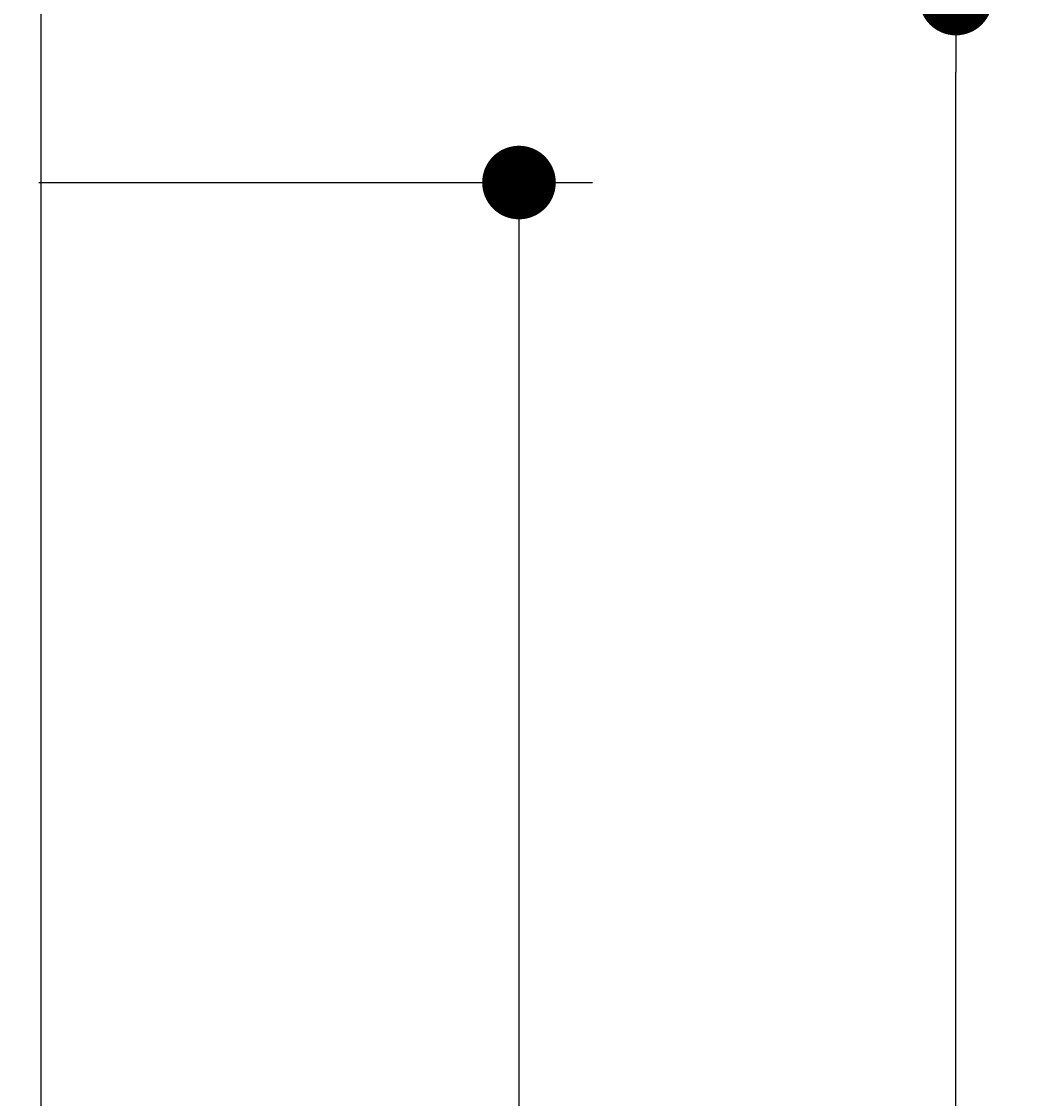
# Model space of a CAD drawing. Extents: x 715 to 7297, y -33 to 6010.
# Tile 89 of 90: x 6262 to 6810, y 4839 to 5425. Entities that reach past the tile are written whole.
import ezdxf

# ---------------------------------------------------------------- set-up
doc = ezdxf.new("R2010")
doc.units = 0
doc.layers.get('0').update_dxf_attribs({"linetype": 'CONTINUOUS'})
doc.layers.get('DEFPOINTS').update_dxf_attribs({"linetype": 'CONTINUOUS'})
doc.layers.add('4', color=3, linetype='CONTINUOUS')
doc.styles.get("Standard").update_dxf_attribs({"font": 'ISOCP.SHX'})
doc.dimstyles.get("Standard").update_dxf_attribs({"dimtxt": 2.5, "dimasz": 2.5, "dimexe": 1.25, "dimexo": 0.625, "dimtad": 1, "dimcen": 2.5, "dimazin": 3, "dimtfac": 1, "dimtmove": 0, "dimatfit": 3})

# ---------------------------------------------------------------- blocks, each defined once
blk = doc.blocks.new('PUNKT')
at = {"layer": '4', "color": 0, "linetype": 'BYBLOCK'}
blk.add_line((-0.5, 0), (-1, 0), dxfattribs=at)
at = {"layer": '4', "color": 0, "linetype": 'BYBLOCK', "const_width": 0.5}
blk.add_lwpolyline([(-0.25, 0, 1), (0.25, 0, 1)], format="xyb", close=True, dxfattribs=at)
blk = doc.blocks.new('*U16')
at = {"layer": '4', "color": 2}
blk.add_text('520', height=70, rotation=90, dxfattribs=at).set_placement((6502.54, 2663.74))
blk = doc.blocks.new('*D8')
at = {"layer": '4'}
for p, q in [((6271.55, 5337.27), (6572.55, 5337.27)), ((6532.55, 5297.27), (6532.55, 177.27)), ((6271.55, 137.27), (6572.55, 137.27))]:
    blk.add_line(p, q, dxfattribs=at)
at = {"layer": 'DEFPOINTS', "color": 0}
for p in [(6251.55, 5337.27), (6251.55, 137.27), (6532.55, 137.27)]:
    blk.add_point(p, dxfattribs=at)
blk.add_blockref('*U16', (0, 0))
at = {"layer": '4', "xscale": 40, "yscale": 40, "zscale": 40}
for p, rotation in [((6532.55, 5337.27), 90), ((6532.55, 137.27), 270)]:
    blk.add_blockref('PUNKT', p, dxfattribs=dict(at, rotation=rotation))
blk = doc.blocks.new('*U17')
at = {"layer": '4', "color": 2}
blk.add_text('540', height=70, rotation=90, dxfattribs=at).set_placement((6739.99, 2660.24))
blk = doc.blocks.new('*D9')
at = {"layer": '4'}
for p, q in [((6292.78, 5437.27), (6809.99, 5437.27)), ((6769.99, 77.27), (6769.99, 5397.27)), ((6292.78, 37.27), (6809.99, 37.27))]:
    blk.add_line(p, q, dxfattribs=at)
at = {"layer": 'DEFPOINTS', "color": 0}
for p in [(6272.78, 5437.27), (6769.99, 5437.27), (6272.78, 37.27)]:
    blk.add_point(p, dxfattribs=at)
blk.add_blockref('*U17', (0, 0))
at = {"layer": '4', "xscale": 40, "yscale": 40, "zscale": 40}
for p, rotation in [((6769.99, 5437.27), 90), ((6769.99, 37.27), 270)]:
    blk.add_blockref('PUNKT', p, dxfattribs=dict(at, rotation=rotation))

msp = doc.modelspace()

# ---------------------------------------------------------------- linework, layer by layer
msp.add_line((6272.775, 5437.2711), (6272.775, 2737.2711))

# ---------------------------------------------------------------- dimensions: what is measured, and where the dimension line sits
at = {"layer": '4'}
for base, p1, p2, picture, middle in [((6769.9876, 5437.2711), (6272.775, 37.2711), (6272.775, 5437.2711), '*D9', (6704.9876, 2737.2711)), ((6532.5477, 137.2711), (6251.5496, 5337.2711), (6251.5496, 137.2711), '*D8', (6467.5408, 2737.2711))]:
    dim = msp.add_linear_dim(base=base, p1=p1, p2=p2, angle=90, dimstyle='Standard', dxfattribs=at)
    dim.commit()
    dim.dimension.update_dxf_attribs({"geometry": picture, "text_midpoint": middle})

doc.saveas('drawing.dxf')
